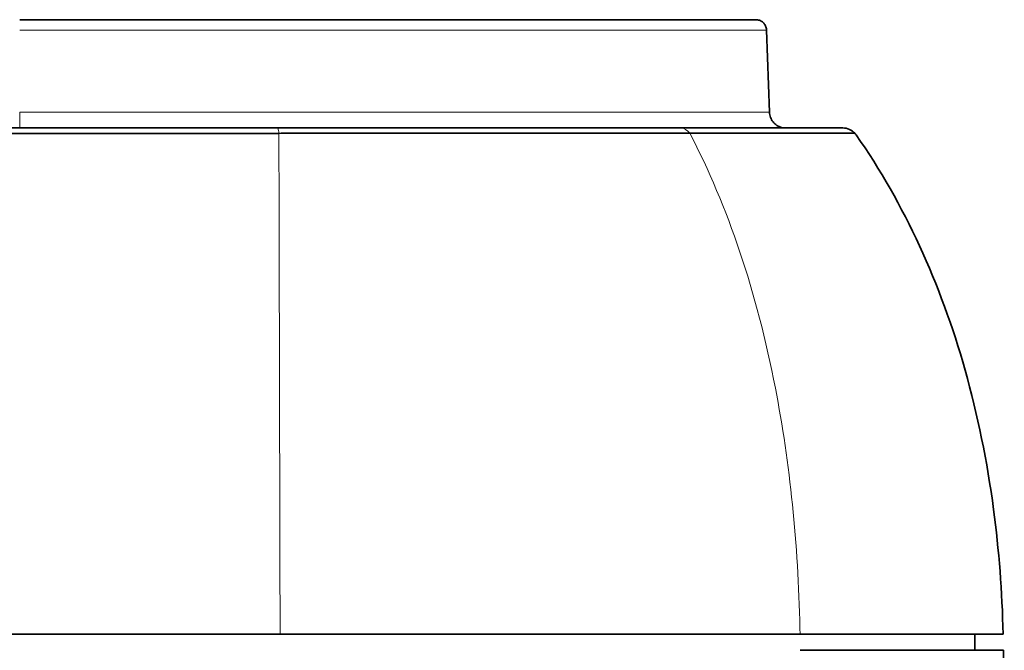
# Model space of a CAD drawing. Header units: millimetres. Extents: x 5 to 415, y 5 to 292.
# Tile 88 of 199: x 183 to 201, y 234 to 246. Entities that reach past the tile are written whole.
import ezdxf

# ---------------------------------------------------------------- set-up
doc = ezdxf.new("R2010")
doc.units = ezdxf.units.MM
doc.layers.add('Sichtbar (ISO)', color=7, linetype='Continuous', lineweight=35)
doc.layers.add('Sichtbar schmal (ISO)', color=7, linetype='Continuous', lineweight=18)

msp = doc.modelspace()

# ---------------------------------------------------------------- linework, layer by layer
at = {"layer": 'Sichtbar (ISO)'}
for p, q in [((196.88265236, 245.85490851), (183.28547553, 245.85490851)), ((197.08250013, 245.66188761), (197.13549171, 244.1444387)), ((195.49644533, 243.85490851), (188.04984868, 243.85490851)), ((198.49011676, 243.85490851), (195.49644288, 243.85490851)), ((200.92650817, 234.20494717), (200.92650723, 234.50453401))]:
    msp.add_line(p, q, dxfattribs=at)
msp.add_arc((198.49013912, 243.5549085), 0.3, 42.030149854, 90.002975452, dxfattribs=at)
for centre, major_axis, ratio, start_param, end_param in [((180.52237122, 223.63491657), (-15.10766973, -23.12891326), 0.6287906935, 2.893736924, 2.8956786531), ((186.71757021, 228.70425266), (-7.77407756, -18.47416644), 0.6778933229, 1.872706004, 2.1390714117)]:
    msp.add_ellipse(centre, major_axis=major_axis, ratio=ratio, start_param=start_param, end_param=end_param, dxfattribs=at)
for points, knots in [([(196.88265236, 245.85490851), (196.89419785, 245.85490851), (196.9058746, 245.85389357), (196.92837064, 245.84993802), (196.93932608, 245.84704075), (196.96992757, 245.83611155), (196.98901443, 245.82560926), (197.02249323, 245.79946353), (197.03730318, 245.78349662), (197.06096168, 245.747999), (197.07005455, 245.72798786), (197.07968057, 245.69253459), (197.0819995, 245.67719276), (197.08253396, 245.66188866)], [0, 0, 0, 0, 0.003476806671, 0.003476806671, 0.006852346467, 0.006852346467, 0.013225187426, 0.013225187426, 0.019595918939, 0.019595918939, 0.026022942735, 0.026022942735, 0.030616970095, 0.030616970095, 0.030616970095, 0.030616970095]), ([(197.13549287, 244.14443845), (197.13661714, 244.11224401), (197.14307671, 244.07982599), (197.1655527, 244.01983288), (197.18173729, 243.99146034), (197.22171817, 243.94185034), (197.24601528, 243.91999839), (197.2995829, 243.88547691), (197.32952006, 243.87237757), (197.37565101, 243.86047736), (197.39128853, 243.85773681), (197.41493315, 243.85549517), (197.42290704, 243.85505899), (197.43162611, 243.8549302), (197.43237297, 243.85492196), (197.43367999, 243.85491241), (197.43424016, 243.85490989), (197.43490535, 243.85490876), (197.43501038, 243.85490864), (197.43516509, 243.85490854), (197.43521477, 243.85490852), (197.43526445, 243.85490851)], [0, 0, 0, 0, 0.009664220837, 0.009664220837, 0.019219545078, 0.019219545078, 0.028778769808, 0.028778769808, 0.038337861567, 0.038337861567, 0.043071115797, 0.043071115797, 0.045463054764, 0.045463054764, 0.045687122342, 0.045687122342, 0.045855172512, 0.045855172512, 0.0458866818, 0.0458866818, 0.04590158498, 0.04590158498, 0.04590158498, 0.04590158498]), ([(188.07340653, 243.75545429), (187.68437756, 243.7548616), (187.29456057, 243.75474467), (186.90442731, 243.7546791), (186.55793683, 243.75462087), (186.21119673, 243.75460319), (185.86431643, 243.75459951), (185.58950313, 243.75459659), (185.31460193, 243.75460248), (185.03964609, 243.75460233), (185.00498345, 243.75460231), (184.97032056, 243.75460222), (184.93565751, 243.75460205), (184.65745195, 243.7546007), (184.37923598, 243.7545946), (184.10102271, 243.75458606), (183.84822023, 243.75457831), (183.59542001, 243.75456855), (183.34262599, 243.75455794), (183.10928208, 243.75454814), (182.87594347, 243.75453763), (182.64262107, 243.75452686), (182.42835053, 243.75451697), (182.21409369, 243.75450686), (181.99981108, 243.75449759), (181.9937831, 243.75449733), (181.98775515, 243.75449707), (181.98172721, 243.75449681), (181.76236397, 243.75448739), (181.54302661, 243.75447916), (181.32368128, 243.75447257), (181.09025193, 243.75446555), (180.85681354, 243.7544604), (180.62337644, 243.75445665), (180.36178549, 243.75445246), (180.10019617, 243.75445004), (179.8386058, 243.75444908), (179.54397252, 243.754448), (179.24933792, 243.75444878), (178.95470361, 243.75445087), (178.6294795, 243.75445319), (178.30425575, 243.7544571), (177.97903321, 243.75446189), (177.62111671, 243.75446716), (177.26320168, 243.75447349), (176.90528811, 243.75447997), (176.57706991, 243.75448591), (176.24885295, 243.75449197), (175.92064149, 243.75449727), (175.85408773, 243.75449835), (175.78753388, 243.7544994), (175.72097996, 243.75450042), (175.28500528, 243.75450713), (174.84902784, 243.7545128), (174.4130499, 243.75451745), (173.93033555, 243.7545226), (173.44762058, 243.7545265), (172.96490454, 243.75452939), (172.42943699, 243.75453259), (171.89396812, 243.75453453), (171.35849837, 243.75453546), (170.76316429, 243.75453649), (170.16782913, 243.75453627), (169.5724932, 243.75453516), (168.90882682, 243.75453391), (168.24515949, 243.75453155), (167.5814916, 243.75452856), (166.83979575, 243.75452523), (166.0980992, 243.75452112), (165.35640308, 243.75451684), (164.82506297, 243.75451378), (164.29372308, 243.75451063), (163.76238284, 243.75450774), (163.46251211, 243.7545061), (163.16264167, 243.75450455), (162.86277135, 243.75450306), (161.92794801, 243.7544984), (160.9931258, 243.75449427), (160.05830378, 243.7544907), (159.00347715, 243.75448668), (157.94865075, 243.75448338), (156.89382336, 243.75448064), (155.70098954, 243.75447755), (154.50815445, 243.75447518), (153.31531625, 243.75447337), (151.95558888, 243.7544713), (150.59585747, 243.75446997), (149.23611933, 243.75446912), (147.69008837, 243.75446815), (146.1440487, 243.75446779), (144.59799634, 243.75446768), (142.88050747, 243.75446756), (141.16300294, 243.75446775), (139.44547728, 243.75520917)], [0.00000019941, 0.00000019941, 0.00000019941, 0.00000019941, 0.02410405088, 0.02410405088, 0.02410405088, 0.04551149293, 0.04551149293, 0.04551149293, 0.06247137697, 0.06247137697, 0.06247137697, 0.06460944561, 0.06460944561, 0.06460944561, 0.08176957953, 0.08176957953, 0.08176957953, 0.09736238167, 0.09736238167, 0.09736238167, 0.11175546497, 0.11175546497, 0.11175546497, 0.12497328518, 0.12497328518, 0.12497328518, 0.12534511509, 0.12534511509, 0.12534511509, 0.13887641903, 0.13887641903, 0.13887641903, 0.15327655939, 0.15327655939, 0.15327655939, 0.16941343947, 0.16941343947, 0.16941343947, 0.18758865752, 0.18758865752, 0.18758865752, 0.20765088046, 0.20765088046, 0.20765088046, 0.2297299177, 0.2297299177, 0.2297299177, 0.2499771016, 0.2499771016, 0.2499771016, 0.25408276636, 0.25408276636, 0.25408276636, 0.28097774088, 0.28097774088, 0.28097774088, 0.31075583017, 0.31075583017, 0.31075583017, 0.34378808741, 0.34378808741, 0.34378808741, 0.38051327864, 0.38051327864, 0.38051327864, 0.42145365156, 0.42145365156, 0.42145365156, 0.46720741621, 0.46720741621, 0.46720741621, 0.49998473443, 0.49998473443, 0.49998473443, 0.51848316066, 0.51848316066, 0.51848316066, 0.57615062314, 0.57615062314, 0.57615062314, 0.64122095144, 0.64122095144, 0.64122095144, 0.71480463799, 0.71480463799, 0.71480463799, 0.79868336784, 0.79868336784, 0.79868336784, 0.89405401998, 0.89405401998, 0.89405401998, 1, 1, 1, 1]), ([(188.04984868, 243.85490844), (187.67581694, 243.85490745), (187.28921968, 243.85490826), (186.89006891, 243.8549085), (186.56592229, 243.8549087), (186.23350175, 243.85490859), (185.89277525, 243.85490851), (185.88047161, 243.85490851), (185.86815712, 243.85490851), (185.85583181, 243.85490851), (185.55401248, 243.85490845), (185.24570166, 243.85490845), (184.93106985, 243.8549084), (184.65841262, 243.85490835), (184.38100898, 243.8549083), (184.09894858, 243.85490836), (183.89843761, 243.8549084), (183.6955735, 243.85490851), (183.49038369, 243.85490851), (183.44107893, 243.85490851), (183.39164085, 243.8549085), (183.34206959, 243.85490848), (183.11185587, 243.85490842), (182.87876995, 243.85490825), (182.64281348, 243.85490815), (182.42499754, 243.85490805), (182.20473518, 243.85490801), (181.98205551, 243.85490805), (181.7649567, 243.85490809), (181.54556023, 243.85490821), (181.32389235, 243.85490834), (181.16815346, 243.85490842), (181.01129349, 243.85490851), (180.85331305, 243.85490851), (180.77696387, 243.85490851), (180.70035362, 243.85490849), (180.62348054, 243.85490846), (180.36485154, 243.85490837), (180.10324758, 243.85490826), (179.83861149, 243.85490826), (179.54764168, 243.85490825), (179.2530063, 243.85490834), (178.95462625, 243.8549084), (178.63611601, 243.85490847), (178.31333877, 243.85490851), (177.98619889, 243.85490851), (177.63100756, 243.85490851), (177.27067259, 243.85490849), (176.90513195, 243.85490849), (176.51628797, 243.85490849), (176.12155351, 243.8549085), (175.72084955, 243.8549085), (175.44282881, 243.85490851), (175.16193432, 243.85490851), (174.87814046, 243.85490851), (174.72393986, 243.85490851), (174.56888333, 243.85490851), (174.41296414, 243.85490851), (173.93831987, 243.85490851), (173.45568136, 243.85490851), (172.96486091, 243.85490851), (172.49045166, 243.85490851), (172.00839848, 243.85490851), (171.51853148, 243.85490851), (171.46527757, 243.85490851), (171.41193132, 243.85490851), (171.35849247, 243.85490851), (170.77434178, 243.85490851), (170.17912674, 243.85490851), (169.57251811, 243.85490851), (169.02254046, 243.85490851), (168.46319726, 243.85490851), (167.89424313, 243.85490851), (167.79032904, 243.85490851), (167.68609436, 243.85490851), (167.58153705, 243.85490851), (166.85562092, 243.85490851), (166.11415357, 243.85490851), (165.35645428, 243.85490851), (164.90638585, 243.85490851), (164.45059032, 243.85490851), (163.98892539, 243.85490851), (163.61738717, 243.85490851), (163.24204734, 243.85490851), (162.86280906, 243.85490851), (161.9509675, 243.85490851), (161.01658846, 243.85490851), (160.05832381, 243.85490851), (159.96610606, 243.85490851), (159.87366711, 243.85490851), (159.78100575, 243.85490851), (158.84171701, 243.85490851), (157.8795752, 243.85490851), (156.89382772, 243.85490851), (156.35156042, 243.85490851), (155.8021496, 243.85490851), (155.24546999, 243.85490851), (154.61159344, 243.85490851), (153.96829233, 243.85490851), (153.3153084, 243.85490851), (152.35238196, 243.85490851), (151.36839917, 243.85490851), (150.36253187, 243.85490851), (149.99008328, 243.85490851), (149.61463424, 243.85490851), (149.23610467, 243.85490851), (147.89910419, 243.85490851), (146.52367219, 243.85490851), (145.10628086, 243.85490851), (144.937443, 243.85490851), (144.76800976, 243.85490851), (144.59798314, 243.85490851), (142.93652372, 243.85490851), (141.2184036, 243.85490851), (139.44547733, 243.85490851)], [0, 0, 0, 0, 0.0424499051, 0.0424499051, 0.0424499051, 0.0769230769, 0.0769230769, 0.0769230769, 0.0781679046, 0.0781679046, 0.0781679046, 0.1086509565, 0.1086509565, 0.1086509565, 0.1350673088, 0.1350673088, 0.1350673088, 0.1538461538, 0.1538461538, 0.1538461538, 0.1583584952, 0.1583584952, 0.1583584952, 0.1793142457, 0.1793142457, 0.1793142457, 0.1986589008, 0.1986589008, 0.1986589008, 0.2175187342, 0.2175187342, 0.2175187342, 0.2307692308, 0.2307692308, 0.2307692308, 0.2371729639, 0.2371729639, 0.2371729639, 0.2587174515, 0.2587174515, 0.2587174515, 0.282405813, 0.282405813, 0.282405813, 0.3076923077, 0.3076923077, 0.3076923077, 0.3351470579, 0.3351470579, 0.3351470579, 0.3643520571, 0.3643520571, 0.3643520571, 0.3846153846, 0.3846153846, 0.3846153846, 0.3956255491, 0.3956255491, 0.3956255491, 0.4291423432, 0.4291423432, 0.4291423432, 0.4615384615, 0.4615384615, 0.4615384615, 0.4650602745, 0.4650602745, 0.4650602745, 0.503557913, 0.503557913, 0.503557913, 0.5384615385, 0.5384615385, 0.5384615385, 0.5448363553, 0.5448363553, 0.5448363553, 0.589095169, 0.589095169, 0.589095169, 0.6153846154, 0.6153846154, 0.6153846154, 0.6365418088, 0.6365418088, 0.6365418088, 0.6874122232, 0.6874122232, 0.6874122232, 0.6923076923, 0.6923076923, 0.6923076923, 0.741932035, 0.741932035, 0.741932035, 0.7692307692, 0.7692307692, 0.7692307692, 0.8003151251, 0.8003151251, 0.8003151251, 0.8461538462, 0.8461538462, 0.8461538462, 0.8631268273, 0.8631268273, 0.8631268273, 0.9230769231, 0.9230769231, 0.9230769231, 0.9302181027, 0.9302181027, 0.9302181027, 1, 1, 1, 1]), ([(188.07340653, 243.75545429), (188.19228014, 243.7560331), (188.31107123, 243.75600644), (188.42978871, 243.75597881), (188.55925044, 243.75594867), (188.68862468, 243.75591776), (188.81790297, 243.75588908), (188.92757949, 243.75586475), (189.03718548, 243.75584217), (189.1466743, 243.7558218), (189.17951594, 243.75581569), (189.21234703, 243.75580978), (189.24516557, 243.75580412), (189.40339457, 243.75577687), (189.5613419, 243.75575425), (189.71885223, 243.75574101), (189.88279699, 243.75572723), (190.04626807, 243.75572249), (190.20895022, 243.75571144), (190.22108559, 243.75571062), (190.23321656, 243.75570976), (190.24534298, 243.75570886), (190.44120185, 243.75569436), (190.6358809, 243.75567872), (190.82890506, 243.75571908), (190.96877568, 243.75574832), (191.10779373, 243.75576982), (191.24554543, 243.75577375), (191.31458856, 243.75577572), (191.38331371, 243.75577329), (191.4517018, 243.75576492), (191.66069476, 243.75573934), (191.86648833, 243.75582143), (192.06918918, 243.75583057), (192.12628708, 243.75583314), (192.18313819, 243.75583717), (192.23975283, 243.75584257), (192.3701043, 243.75585498), (192.4992027, 243.75587465), (192.62704211, 243.75590019), (192.7906445, 243.75593288), (192.95218496, 243.75594635), (193.11136213, 243.75596445), (193.26950787, 243.75598243), (193.42532187, 243.75600544), (193.57857561, 243.75602519), (193.74389597, 243.75604649), (193.90623597, 243.75606304), (194.06521352, 243.75607835), (194.06980966, 243.7560788), (194.074403, 243.75607924), (194.07899351, 243.75607967), (194.24873189, 243.7560957), (194.41461754, 243.75610563), (194.57646749, 243.75611158), (194.68833163, 243.7561157), (194.79827163, 243.75611873), (194.90625648, 243.7561208), (194.97523637, 243.75612212), (195.04341841, 243.75612303), (195.11079994, 243.75612376), (195.30177723, 243.7561258), (195.48630566, 243.75612371), (195.66419019, 243.75604816)], [0.00000054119, 0.00000054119, 0.00000054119, 0.00000054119, 0.04166098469, 0.04166098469, 0.04166098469, 0.08709181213, 0.08709181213, 0.08709181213, 0.12563420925, 0.12563420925, 0.12563420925, 0.13719516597, 0.13719516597, 0.13719516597, 0.19293434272, 0.19293434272, 0.19293434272, 0.25095051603, 0.25095051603, 0.25095051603, 0.25527826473, 0.25527826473, 0.25527826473, 0.32517753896, 0.32517753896, 0.32517753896, 0.37582847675, 0.37582847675, 0.37582847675, 0.40121545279, 0.40121545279, 0.40121545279, 0.47879766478, 0.47879766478, 0.47879766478, 0.50065145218, 0.50065145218, 0.50065145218, 0.55096836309, 0.55096836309, 0.55096836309, 0.61536139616, 0.61536139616, 0.61536139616, 0.6793371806, 0.6793371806, 0.6793371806, 0.748350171, 0.748350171, 0.748350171, 0.75034537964, 0.75034537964, 0.75034537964, 0.82412001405, 0.82412001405, 0.82412001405, 0.87511005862, 0.87511005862, 0.87511005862, 0.90768210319, 0.90768210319, 0.90768210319, 1, 1, 1, 1]), ([(198.7153257, 243.75581691), (198.71580265, 243.75577308), (198.69038458, 243.75574239), (198.63871985, 243.75576302), (198.60828763, 243.75577518), (198.568765, 243.75578515), (198.52003143, 243.75578257), (198.49165834, 243.75578107), (198.46016322, 243.75577532), (198.42558735, 243.75576327), (198.3417759, 243.75573405), (198.23980985, 243.75573931), (198.12018778, 243.75576349), (198.0604844, 243.75577556), (197.9963865, 243.75578003), (197.92796212, 243.75577871), (197.86765145, 243.75577754), (197.80397959, 243.75577186), (197.73705618, 243.7557629), (197.58567971, 243.75574264), (197.41764467, 243.75575907), (197.23426978, 243.75576297), (197.02972524, 243.75576731), (196.80610348, 243.75576189), (196.56496817, 243.75576317), (196.2871288, 243.75576464), (195.98602772, 243.75576637), (195.66419019, 243.75604816)], [0, 0, 0, 0, 0.15731166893, 0.15731166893, 0.15731166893, 0.24997341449, 0.24997341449, 0.24997341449, 0.30392183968, 0.30392183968, 0.30392183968, 0.43469211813, 0.43469211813, 0.43469211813, 0.49995956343, 0.49995956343, 0.49995956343, 0.55748765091, 0.55748765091, 0.55748765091, 0.68761248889, 0.68761248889, 0.68761248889, 0.83275954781, 0.83275954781, 0.83275954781, 0.99999995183, 0.99999995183, 0.99999995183, 0.99999995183]), ([(198.73619411, 243.72653881), (199.62779174, 242.44965923), (200.29680257, 240.9817197), (200.74839727, 239.38255627), (200.98178876, 238.55608257), (201.15710867, 237.69455917), (201.27507131, 236.8062464), (201.37463991, 236.05644917), (201.4333442, 235.2875658), (201.45161386, 234.50455167)], [0, 0, 0, 0, 0.5120210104, 0.5120210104, 0.5120210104, 0.7766418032, 0.7766418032, 0.7766418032, 1, 1, 1, 1]), ([(188.09547765, 234.50453862), (179.98714426, 234.50456521), (171.87881087, 234.50459181), (155.66214409, 234.50464499), (147.55381071, 234.50467158), (139.44547732, 234.50474459)], [-4.8650103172, -4.8650103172, -4.8650103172, -4.8650103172, -2.4325103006, -2.4325103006, -0.000010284, -0.000010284, -0.000010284, -0.000010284]), ([(197.64726123, 234.50452401), (196.84049459, 234.50452353), (195.97484277, 234.50452373), (194.14218401, 234.50452468), (193.23582931, 234.50452591), (191.71653583, 234.50452837), (190.98706001, 234.50453008), (189.58112149, 234.50453378), (188.85774844, 234.50453612), (188.09547765, 234.50453862)], [-0.57485258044, -0.57485258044, -0.57485258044, -0.57485258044, -0.5067894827, -0.5067894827, -0.39040411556, -0.39040411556, -0.2286828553, -0.2286828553, -0.00000126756, -0.00000126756, -0.00000126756, -0.00000126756]), ([(197.64726397, 234.50453112), (198.84263258, 234.50452473), (199.80805497, 234.50452695), (201.12045851, 234.50453438), (201.45210856, 234.50453956), (201.45161396, 234.50454591)], [0.0000159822, 0.0000159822, 0.0000159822, 0.0000159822, 0.5338697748, 0.5338697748, 1.0738880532, 1.0738880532, 1.0738880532, 1.0738880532]), ([(197.70444667, 234.20490311), (197.82695866, 234.20490406), (197.94737578, 234.20490501), (198.06585295, 234.20490598), (198.21173809, 234.20490717), (198.35468189, 234.20490837), (198.49371365, 234.20490958), (198.63274541, 234.20491079), (198.76786514, 234.20491201), (198.89855608, 234.20491324), (199.04908871, 234.20491465), (199.19374569, 234.20491608), (199.33159222, 234.2049175), (199.46943875, 234.20491893), (199.60047482, 234.20492037), (199.72383714, 234.2049218), (199.84719945, 234.20492324), (199.96288801, 234.20492468), (200.07008306, 234.20492612), (200.17727811, 234.20492756), (200.27597965, 234.204929), (200.36520611, 234.20493043), (200.54365903, 234.2049333), (200.68421159, 234.20493615), (200.77992408, 234.20493895), (200.87562576, 234.20494176), (200.92649752, 234.20494451), (200.92650902, 234.20494717)], [0.59655588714, 0.59655588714, 0.59655588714, 0.59655588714, 0.62379983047, 0.62379983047, 0.62379983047, 0.6573462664, 0.6573462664, 0.6573462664, 0.69089270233, 0.69089270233, 0.69089270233, 0.72953220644, 0.72953220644, 0.72953220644, 0.76817171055, 0.76817171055, 0.76817171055, 0.80681121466, 0.80681121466, 0.80681121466, 0.84545071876, 0.84545071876, 0.84545071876, 0.92272972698, 0.92272972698, 0.92272972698, 1, 1, 1, 1]), ([(201.45661595, 234.20494883), (201.45661594, 234.20494157), (201.09209744, 234.20493331), (199.6289764, 234.20491532), (198.64004315, 234.20490691), (197.70445154, 234.2049)], [-0.84035607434, -0.84035607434, -0.84035607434, -0.84035607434, -0.42002226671, -0.42002226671, -0.00000144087, -0.00000144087, -0.00000144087, -0.00000144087]), ([(200.92650859, 234.20496203), (201.08694802, 234.20496035), (201.21471787, 234.20495848), (201.30446634, 234.20495641), (201.40385579, 234.20495412), (201.45661643, 234.2049516), (201.4566164, 234.20494883)], [0.85293943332, 0.85293943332, 0.85293943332, 0.85293943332, 0.92272163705, 0.92272163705, 0.92272163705, 1, 1, 1, 1])]:
    msp.add_open_spline(points, degree=3, knots=knots, dxfattribs=at)
msp.add_open_spline([(197.08250353, 245.66188761), (197.08250353, 245.66188761), (197.08250354, 245.66188761), (197.08250354, 245.66188761)], degree=3, dxfattribs=at)
at = {"layer": 'Sichtbar schmal (ISO)'}
for p, q in [((183.28549294, 244.14444183), (183.28549294, 243.85490851)), ((200.92650859, 234.20494717), (200.92650765, 234.50453401))]:
    msp.add_line(p, q, dxfattribs=at)
for centre, major_axis, ratio, start_param, end_param in [((195.49645815, 243.55490851), (-0.00001437, 0.3), 0.744324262, 5.4475288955, 6.2832012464), ((183.40309296, 225.6914293), (7.3950524, 22.5570717), 0.5428399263, 5.5107586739, 5.7967587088), ((185.96199709, 228.24515494), (-4.8050311, -19.7919246), 0.5413755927, 2.0263274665, 2.2731699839)]:
    msp.add_ellipse(centre, major_axis=major_axis, ratio=ratio, start_param=start_param, end_param=end_param, dxfattribs=at)
for points, knots in [([(183.28546318, 245.66188641), (183.29270945, 245.66182976), (183.30395541, 245.66177003), (183.31396789, 245.66171758), (183.32435771, 245.66166316), (183.3335025, 245.66161637), (183.34274248, 245.66157205), (183.36191356, 245.66148008), (183.38140148, 245.66139908), (183.40028284, 245.66133125), (183.44085462, 245.66118548), (183.47876938, 245.66109996), (183.51532675, 245.66105726), (183.55516683, 245.66101073), (183.59334573, 245.66101524), (183.63031868, 245.66105285), (183.66970782, 245.66109292), (183.70773824, 245.66117052), (183.74525514, 245.66126284), (183.84924353, 245.66151873), (183.94928444, 245.66188775), (184.06229355, 245.66188803), (184.10965259, 245.66188814), (184.15701484, 245.66188822), (184.20437722, 245.66188828), (184.3570253, 245.66188849), (184.5096748, 245.6618885), (184.66233536, 245.6618884), (184.69927054, 245.66188837), (184.73620636, 245.66188834), (184.77314253, 245.66188831), (184.88839469, 245.6618882), (185.00364723, 245.66188817), (185.11890777, 245.6618882), (185.22007145, 245.66188822), (185.32124129, 245.66188829), (185.42241332, 245.66188836), (185.5903848, 245.66188849), (185.75836894, 245.66188838), (185.92635187, 245.66188834), (185.95836512, 245.66188834), (185.99037832, 245.66188834), (186.02239134, 245.66188834), (186.20988448, 245.66188835), (186.39737237, 245.66188853), (186.58483272, 245.66188834), (186.63197569, 245.66188829), (186.6791152, 245.66188826), (186.72625394, 245.66188825), (186.85288335, 245.66188821), (186.97950775, 245.66188828), (187.10611425, 245.66188834), (187.2622574, 245.66188843), (187.41838048, 245.66188835), (187.57443995, 245.66188834), (187.71387325, 245.66188834), (187.85325584, 245.6618884), (187.99256091, 245.66188834), (188.00841871, 245.66188833), (188.02427538, 245.66188833), (188.04013102, 245.66188832), (188.15196716, 245.66188829), (188.26375335, 245.66188832), (188.37546906, 245.66188834), (188.49700112, 245.66188836), (188.61845106, 245.66188836), (188.73976858, 245.66188834), (188.75396669, 245.66188834), (188.76816296, 245.66188834), (188.78235729, 245.66188834), (188.88749583, 245.66188833), (188.99253012, 245.66188836), (189.09741578, 245.66188834), (189.21615963, 245.66188832), (189.3347136, 245.66188827), (189.45298975, 245.66188834), (189.52171932, 245.66188838), (189.59036335, 245.6618884), (189.65887288, 245.66188839), (189.70855003, 245.66188839), (189.75815629, 245.66188837), (189.80769185, 245.66188834), (189.926186, 245.66188827), (190.04424033, 245.66188831), (190.16169041, 245.66188834), (190.26628903, 245.66188837), (190.37041381, 245.66188831), (190.47385085, 245.66188833), (190.4828848, 245.66188833), (190.49191351, 245.66188834), (190.50093747, 245.66188834), (190.60249135, 245.66188838), (190.70337397, 245.66188836), (190.8034114, 245.66188834), (190.89113565, 245.66188832), (190.97821167, 245.66188847), (191.06458463, 245.66188834), (191.14228894, 245.66188823), (191.21942834, 245.66188827), (191.29604021, 245.66188834), (191.36837474, 245.6618884), (191.44023854, 245.66188844), (191.51165763, 245.66188834), (191.55578861, 245.66188828), (191.5997582, 245.66188824), (191.64355927, 245.66188825), (191.67042997, 245.66188826), (191.69723723, 245.66188829), (191.72399124, 245.66188834), (191.79716041, 245.66188849), (191.86989134, 245.66188838), (191.94214617, 245.66188834), (192.01601813, 245.6618883), (192.08939255, 245.66188834), (192.16220864, 245.66188834), (192.16582703, 245.66188834), (192.16944403, 245.66188834), (192.17305966, 245.66188834), (192.25726268, 245.66188834), (192.34071498, 245.66188834), (192.42335495, 245.66188834), (192.51084272, 245.66188834), (192.59742005, 245.66188835), (192.68303782, 245.66188834), (192.68823039, 245.66188834), (192.69341942, 245.66188834), (192.69860492, 245.66188834), (192.80081644, 245.66188833), (192.90165207, 245.66188829), (193.00102385, 245.66188834), (193.08564263, 245.66188839), (193.16920173, 245.66188842), (193.2516315, 245.66188839), (193.27567989, 245.66188838), (193.29963219, 245.66188836), (193.3234881, 245.66188834), (193.43398849, 245.66188824), (193.54240857, 245.66188832), (193.64868479, 245.66188834), (193.75660912, 245.66188836), (193.86232279, 245.66188833), (193.96579975, 245.66188834), (194.00085979, 245.66188834), (194.03565822, 245.66188835), (194.07020363, 245.66188836), (194.13959198, 245.66188837), (194.20795955, 245.66188838), (194.27528769, 245.66188834), (194.3710106, 245.66188828), (194.46465455, 245.66188825), (194.55623892, 245.66188832), (194.56489157, 245.66188833), (194.57352583, 245.66188833), (194.58214171, 245.66188834), (194.68937736, 245.66188844), (194.79376062, 245.66188839), (194.8952025, 245.66188834), (195.00746085, 245.66188829), (195.11611757, 245.66188827), (195.22099982, 245.66188834), (195.2285968, 245.66188835), (195.23617401, 245.66188835), (195.2437313, 245.66188835), (195.35209124, 245.66188841), (195.45635815, 245.66188838), (195.55630981, 245.66188834), (195.6741501, 245.6618883), (195.78599094, 245.66188825), (195.89146247, 245.66188834), (195.99464255, 245.66188843), (196.09172584, 245.66188855), (196.18235416, 245.66188841), (196.19406592, 245.66188839), (196.20566992, 245.66188837), (196.21716555, 245.66188834), (196.32880697, 245.66188807), (196.43023188, 245.66188804), (196.52096723, 245.66188834), (196.53540442, 245.66188839), (196.54957117, 245.66188843), (196.56346541, 245.66188846), (196.63584025, 245.66188862), (196.70081749, 245.66188857), (196.75820262, 245.66188842), (196.76700255, 245.66188839), (196.77562401, 245.66188837), (196.7840667, 245.66188834), (196.86375386, 245.66188808), (196.92748826, 245.66188806), (196.97509037, 245.66188834), (197.02197979, 245.66188861), (197.05322799, 245.66188958), (197.06940278, 245.66188834), (197.0725578, 245.6618881), (197.07513918, 245.66188792), (197.07715217, 245.6618878), (197.08071283, 245.66188758), (197.08249861, 245.66188753), (197.08250353, 245.66188761)], [0, 0, 0, 0, 0.00058825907, 0.00058825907, 0.00058825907, 0.00119868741, 0.00119868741, 0.00119868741, 0.00246520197, 0.00246520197, 0.00246520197, 0.00518665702, 0.00518665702, 0.00518665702, 0.00815248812, 0.00815248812, 0.00815248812, 0.01131213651, 0.01131213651, 0.01131213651, 0.02006996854, 0.02006996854, 0.02006996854, 0.02374013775, 0.02374013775, 0.02374013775, 0.03556902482, 0.03556902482, 0.03556902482, 0.03843094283, 0.03843094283, 0.03843094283, 0.04736100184, 0.04736100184, 0.04736100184, 0.05519887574, 0.05519887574, 0.05519887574, 0.06821175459, 0.06821175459, 0.06821175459, 0.07069167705, 0.07069167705, 0.07069167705, 0.08521603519, 0.08521603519, 0.08521603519, 0.08886865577, 0.08886865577, 0.08886865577, 0.09868073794, 0.09868073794, 0.09868073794, 0.11078192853, 0.11078192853, 0.11078192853, 0.12159388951, 0.12159388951, 0.12159388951, 0.12282467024, 0.12282467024, 0.12282467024, 0.13150585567, 0.13150585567, 0.13150585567, 0.1409498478, 0.1409498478, 0.1409498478, 0.14205510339, 0.14205510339, 0.14205510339, 0.15024181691, 0.15024181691, 0.15024181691, 0.15951021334, 0.15951021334, 0.15951021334, 0.16489602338, 0.16489602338, 0.16489602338, 0.16880134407, 0.16880134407, 0.16880134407, 0.17814327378, 0.17814327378, 0.17814327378, 0.18646300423, 0.18646300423, 0.18646300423, 0.18718962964, 0.18718962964, 0.18718962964, 0.19536693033, 0.19536693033, 0.19536693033, 0.20253772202, 0.20253772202, 0.20253772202, 0.20898883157, 0.20898883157, 0.20898883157, 0.21507976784, 0.21507976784, 0.21507976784, 0.21884345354, 0.21884345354, 0.21884345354, 0.2211523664, 0.2211523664, 0.2211523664, 0.22746697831, 0.22746697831, 0.22746697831, 0.233922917, 0.233922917, 0.233922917, 0.234243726, 0.234243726, 0.234243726, 0.24171493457, 0.24171493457, 0.24171493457, 0.24962441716, 0.24962441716, 0.24962441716, 0.25010411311, 0.25010411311, 0.25010411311, 0.25955942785, 0.25955942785, 0.25955942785, 0.26761098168, 0.26761098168, 0.26761098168, 0.26995997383, 0.26995997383, 0.26995997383, 0.28084048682, 0.28084048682, 0.28084048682, 0.29188973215, 0.29188973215, 0.29188973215, 0.29563343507, 0.29563343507, 0.29563343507, 0.30315308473, 0.30315308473, 0.30315308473, 0.31384404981, 0.31384404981, 0.31384404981, 0.3148541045, 0.3148541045, 0.3148541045, 0.32742552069, 0.32742552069, 0.32742552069, 0.34133739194, 0.34133739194, 0.34133739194, 0.34234507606, 0.34234507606, 0.34234507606, 0.35679370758, 0.35679370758, 0.35679370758, 0.37382825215, 0.37382825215, 0.37382825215, 0.39049270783, 0.39049270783, 0.39049270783, 0.39264623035, 0.39264623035, 0.39264623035, 0.41356044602, 0.41356044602, 0.41356044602, 0.41688817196, 0.41688817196, 0.41688817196, 0.43422224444, 0.43422224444, 0.43422224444, 0.43688039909, 0.43688039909, 0.43688039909, 0.46196967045, 0.46196967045, 0.46196967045, 0.48668330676, 0.48668330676, 0.48668330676, 0.49150389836, 0.49150389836, 0.49150389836, 0.50003078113, 0.50003078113, 0.50003078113, 0.50003078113]), ([(183.28549241, 244.14444174), (183.61169483, 244.14444174), (184.23737873, 244.14443734), (185.13922018, 244.14443901), (185.97054346, 244.14443851), (186.74110751, 244.14443878), (187.45935466, 244.14443837), (188.12917211, 244.14443873), (188.74839368, 244.14443875), (189.31239284, 244.14443838), (189.81877788, 244.14443892), (190.26932057, 244.144438), (190.67041707, 244.14443959), (191.03702448, 244.14443897), (191.38855363, 244.14443773), (191.74273167, 244.14443907), (192.11085409, 244.1444385), (192.50067169, 244.1444389), (192.91673521, 244.14443849), (193.35550272, 244.14443868), (193.80785721, 244.14443925), (194.26440179, 244.14443832), (194.72079817, 244.1444388), (195.17677464, 244.14443841), (195.62668278, 244.14443903), (196.04928239, 244.14443869), (196.41277831, 244.14443874), (196.6944356, 244.14443857), (196.89227156, 244.14443884), (197.0198423, 244.14443867), (197.09489197, 244.14443866), (197.12921553, 244.14443881), (197.13549287, 244.14443853), (197.13549287, 244.14443845)], [0.00000000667, 0.00000000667, 0.00000000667, 0.00000000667, 0.02460369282, 0.04720950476, 0.06809563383, 0.08745769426, 0.10557480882, 0.12265230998, 0.13854836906, 0.15310327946, 0.1663399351, 0.17828127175, 0.18902388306, 0.19895455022, 0.20865757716, 0.21862283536, 0.22923498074, 0.24079141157, 0.25358496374, 0.26776420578, 0.28310784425, 0.29943363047, 0.31678688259, 0.33541103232, 0.35586279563, 0.37816831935, 0.40097251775, 0.42271174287, 0.44244187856, 0.45986114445, 0.47531637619, 0.48955165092, 0.50001321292, 0.50001321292, 0.50001321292, 0.50001321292]), ([(188.04984868, 243.85490851), (188.05266034, 243.85490851), (188.05557499, 243.85115499), (188.0584371, 243.84340052), (188.06129922, 243.83564605), (188.06411594, 243.82385557), (188.06665787, 243.80871925), (188.06915082, 243.79387456), (188.07136599, 243.77591365), (188.07329328, 243.75659447)], [0, 0, 0, 0, 0.33333333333, 0.33333333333, 0.33333333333, 0.66666666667, 0.66666666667, 0.66666666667, 0.99357757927, 0.99357757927, 0.99357757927, 0.99357757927]), ([(197.64726397, 234.50453112), (197.65504862, 234.50202844), (197.66178268, 234.50010448), (197.66650531, 234.4989405), (197.67124488, 234.49777235), (197.67396035, 234.49736969), (197.67794668, 234.49708862), (197.68193301, 234.49680755), (197.6871879, 234.496648), (197.69164273, 234.49824416), (197.69609757, 234.49984031), (197.69975324, 234.5031922), (197.70168939, 234.50801961), (197.70362555, 234.51284702), (197.70384236, 234.51914995), (197.70343273, 234.52589918), (197.7030231, 234.53264841), (197.70198662, 234.53984391), (197.70109766, 234.54608033), (197.70020871, 234.55231674), (197.69946806, 234.55759409), (197.69897851, 234.56408296), (197.69848896, 234.57057182), (197.69825008, 234.5782722), (197.69812945, 234.58700201), (197.69800882, 234.59573182), (197.69800648, 234.60549106), (197.69816257, 234.61633871)], [0.00039694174, 0.00039694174, 0.00039694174, 0.00039694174, 0.11111111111, 0.11111111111, 0.11111111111, 0.22222222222, 0.22222222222, 0.22222222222, 0.33333333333, 0.33333333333, 0.33333333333, 0.44444444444, 0.44444444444, 0.44444444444, 0.55555555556, 0.55555555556, 0.55555555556, 0.66666666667, 0.66666666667, 0.66666666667, 0.77777777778, 0.77777777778, 0.77777777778, 0.88888888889, 0.88888888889, 0.88888888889, 1, 1, 1, 1])]:
    msp.add_open_spline(points, degree=3, knots=knots, dxfattribs=at)
msp.add_open_spline([(188.09547765, 234.50454131), (188.08920153, 237.60419891), (188.0809366, 240.69502371), (188.07340653, 243.75545429)], degree=3, dxfattribs=at)

doc.saveas('drawing.dxf')
